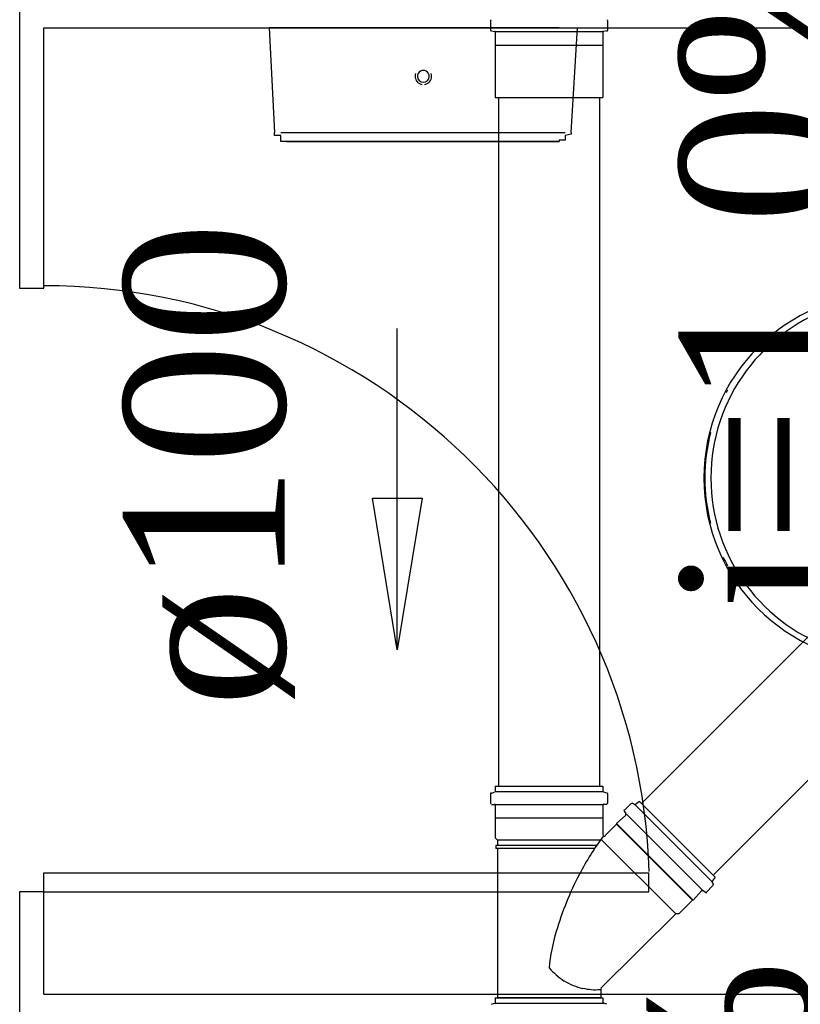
# Model space of a CAD drawing. Header units: millimetres. Extents: x 335 to 739279, y -1 to 84.
# Tile 96 of 244: x 387.46 to 388.49, y 18.41 to 19.7. Entities that reach past the tile are written whole.
import ezdxf

# ---------------------------------------------------------------- set-up
doc = ezdxf.new("R2010")
doc.units = ezdxf.units.MM
doc.header["$MEASUREMENT"] = 0
for name, color, linetype, lineweight in [('Simbolos', 1, 'Continuous', 30), ('Simbolos_int', 1, 'Continuous', 30), ('TQ-Sentido tubo', 7, 'Continuous', 20), ('TQ-Seção tubo', 1, 'Continuous', 30), ('TQ-Textos tubo', 7, 'Continuous', 20)]:
    doc.layers.add(name, color=color, linetype=linetype, lineweight=lineweight)
doc.styles.add('TimesNewRoman', font='times.ttf')
doc.dimstyles.get("Standard").update_dxf_attribs({"dimtxt": 0.18, "dimasz": 0.18, "dimexe": 0.18, "dimexo": 0.0625, "dimgap": 0.09, "dimtad": 0, "dimtih": 1, "dimtoh": 1, "dimdec": 4, "dimzin": 0, "dimdsep": 46, "dimtxsty": 'Standard', "dimcen": 0.09, "dimadec": 0, "dimazin": 0, "dimtfac": 1, "dimtdec": 4, "dimtofl": 0, "dimtmove": 0, "dimatfit": 3, "dimfxl": 0, "dimtolj": 1, "dimtzin": 0, "dimarcsym": 0})

msp = doc.modelspace()

# ---------------------------------------------------------------- linework, layer by layer
at = {"color": 7}
for p, q in [((387.4618, 19.8529), (387.4618, 19.3489)), ((387.4938, 19.3489), (387.4938, 19.6919)), ((387.4938, 19.6919), (389.2048, 19.6919)), ((387.7908, 19.6919), (387.7978, 19.5539)), ((387.9938, 19.6919), (387.7908, 19.6919)), ((388.1728, 19.6919), (387.9938, 19.6919)), ((388.1888, 19.5539), (388.1968, 19.6919)), ((387.8058, 19.5539), (387.9938, 19.5539)), ((387.9938, 19.5539), (388.1808, 19.5539)), ((387.4618, 19.3489), (387.4938, 19.3489)), ((387.4938, 18.5789), (388.2908, 18.5789)), ((387.4938, 18.5539), (387.4938, 18.5789)), ((388.2908, 18.5539), (388.2908, 18.5789)), ((387.4618, 18.5539), (387.4618, 18.0399)), ((387.4938, 18.5539), (387.4618, 18.5539)), ((387.4938, 18.4189), (387.4938, 18.5539)), ((387.4938, 18.5539), (388.2908, 18.5539)), ((387.4938, 18.4189), (389.2048, 18.4189))]:
    msp.add_line(p, q, dxfattribs=at)
for points in [[(387.8138, 19.5419), (387.8138, 19.5419), (387.8138, 19.5419), (387.8138, 19.5419), (387.8138, 19.5419), (387.8138, 19.5419), (387.8138, 19.5419), (387.8138, 19.5419), (387.8138, 19.5419), (387.8058, 19.5419), (387.8058, 19.5439), (387.8058, 19.5439), (387.8058, 19.5439), (387.8058, 19.5439), (387.8058, 19.5439), (387.8058, 19.5439), (387.8058, 19.5439), (387.8058, 19.5459), (387.8058, 19.5459), (387.8058, 19.5459), (387.8058, 19.5459), (387.8058, 19.5459), (387.8058, 19.5479), (387.8058, 19.5479), (387.8058, 19.5479), (387.8058, 19.5479), (387.8058, 19.5499), (387.7978, 19.5499), (387.7978, 19.5499), (387.7978, 19.5499), (387.7978, 19.5519), (387.7978, 19.5519), (387.7978, 19.5519), (387.7978, 19.5539), (387.7978, 19.5539), (387.7978, 19.5539)], [(388.1888, 19.5539), (388.1888, 19.5539), (388.1888, 19.5539), (388.1888, 19.5519), (388.1888, 19.5519), (388.1888, 19.5519), (388.1888, 19.5519), (388.1808, 19.5499), (388.1808, 19.5499), (388.1808, 19.5499), (388.1808, 19.5499), (388.1808, 19.5479), (388.1808, 19.5479), (388.1808, 19.5479), (388.1808, 19.5479), (388.1808, 19.5459), (388.1808, 19.5459), (388.1808, 19.5459), (388.1808, 19.5459), (388.1808, 19.5459), (388.1808, 19.5439), (388.1808, 19.5439), (388.1808, 19.5439), (388.1808, 19.5439), (388.1808, 19.5439), (388.1808, 19.5439), (388.1728, 19.5439), (388.1728, 19.5439), (388.1728, 19.5419), (388.1728, 19.5419), (388.1728, 19.5419), (388.1728, 19.5419), (388.1728, 19.5419), (388.1728, 19.5419), (388.1728, 19.5419), (388.1728, 19.5419)], [(387.9938, 19.5419), (387.9858, 19.5419), (387.9778, 19.5419), (387.9698, 19.5419), (387.9618, 19.5419), (387.9548, 19.5419), (387.9548, 19.5419), (387.9468, 19.5419), (387.9388, 19.5419), (387.9308, 19.5419), (387.9228, 19.5419), (387.9158, 19.5419), (387.9078, 19.5419), (387.9078, 19.5419), (387.8998, 19.5419), (387.8918, 19.5419), (387.8838, 19.5419), (387.8838, 19.5419), (387.8758, 19.5419), (387.8688, 19.5419), (387.8688, 19.5419), (387.8608, 19.5419), (387.8528, 19.5419), (387.8528, 19.5419), (387.8448, 19.5419), (387.8448, 19.5419), (387.8368, 19.5419), (387.8368, 19.5419), (387.8298, 19.5419), (387.8298, 19.5419), (387.8298, 19.5419), (387.8218, 19.5419), (387.8218, 19.5419), (387.8218, 19.5419), (387.8218, 19.5419), (387.8138, 19.5419), (387.8138, 19.5419), (387.8138, 19.5419), (387.8138, 19.5419), (387.8138, 19.5419), (387.8138, 19.5419)], [(387.8138, 19.5419), (387.8138, 19.5419), (387.8138, 19.5419), (387.8138, 19.5419), (387.8138, 19.5419), (387.8218, 19.5419), (387.8218, 19.5419), (387.8218, 19.5419), (387.8218, 19.5419), (387.8298, 19.5419), (387.8298, 19.5419), (387.8298, 19.5419), (387.8368, 19.5419), (387.8368, 19.5419), (387.8448, 19.5419), (387.8448, 19.5419), (387.8528, 19.5419), (387.8528, 19.5419), (387.8608, 19.5419), (387.8608, 19.5419), (387.8688, 19.5419), (387.8758, 19.5419), (387.8758, 19.5419), (387.8838, 19.5419), (387.8918, 19.5419), (387.8998, 19.5419), (387.8998, 19.5419), (387.9078, 19.5419), (387.9158, 19.5419), (387.9228, 19.5419), (387.9308, 19.5419), (387.9388, 19.5419), (387.9388, 19.5419), (387.9468, 19.5419), (387.9548, 19.5419), (387.9618, 19.5419), (387.9698, 19.5419), (387.9778, 19.5419), (387.9858, 19.5419), (387.9938, 19.5419), (387.9938, 19.5419)], [(387.9938, 19.5419), (388.0008, 19.5419), (388.0088, 19.5419), (388.0168, 19.5419), (388.0248, 19.5419), (388.0248, 19.5419), (388.0328, 19.5419), (388.0408, 19.5419), (388.0478, 19.5419), (388.0558, 19.5419), (388.0638, 19.5419), (388.0718, 19.5419), (388.0798, 19.5419), (388.0798, 19.5419), (388.0868, 19.5419), (388.0948, 19.5419), (388.1028, 19.5419), (388.1028, 19.5419), (388.1108, 19.5419), (388.1188, 19.5419), (388.1188, 19.5419), (388.1258, 19.5419), (388.1338, 19.5419), (388.1338, 19.5419), (388.1418, 19.5419), (388.1418, 19.5419), (388.1498, 19.5419), (388.1498, 19.5419), (388.1578, 19.5419), (388.1578, 19.5419), (388.1578, 19.5419), (388.1658, 19.5419), (388.1658, 19.5419), (388.1658, 19.5419), (388.1658, 19.5419), (388.1658, 19.5419), (388.1728, 19.5419), (388.1728, 19.5419), (388.1728, 19.5419), (388.1728, 19.5419), (388.1728, 19.5419)], [(388.1728, 19.5419), (388.1728, 19.5419), (388.1728, 19.5419), (388.1728, 19.5419), (388.1728, 19.5419), (388.1658, 19.5419), (388.1658, 19.5419), (388.1658, 19.5419), (388.1658, 19.5419), (388.1578, 19.5419), (388.1578, 19.5419), (388.1578, 19.5419), (388.1498, 19.5419), (388.1498, 19.5419), (388.1418, 19.5419), (388.1418, 19.5419), (388.1338, 19.5419), (388.1338, 19.5419), (388.1258, 19.5419), (388.1258, 19.5419), (388.1188, 19.5419), (388.1108, 19.5419), (388.1108, 19.5419), (388.1028, 19.5419), (388.0948, 19.5419), (388.0868, 19.5419), (388.0868, 19.5419), (388.0798, 19.5419), (388.0718, 19.5419), (388.0638, 19.5419), (388.0558, 19.5419), (388.0478, 19.5419), (388.0478, 19.5419), (388.0408, 19.5419), (388.0328, 19.5419), (388.0248, 19.5419), (388.0168, 19.5419), (388.0088, 19.5419), (388.0008, 19.5419), (387.9938, 19.5419)]]:
    msp.add_lwpolyline(points, dxfattribs=at)
for centre, radius, start, end in [((387.9938, 19.6279), 0.0108, 160.104, 180.051), ((387.9938, 19.6279), 0.0108, 180.051, 262.154), ((387.9938, 19.6279), 0.00782, 0.0506, 180.051), ((387.9938, 19.6279), 0.00782, 180.051, 0.0506), ((387.9938, 19.6279), 0.0108, 277.948, 0.0506), ((387.9938, 19.6279), 0.0108, 0.0506, 19.9973), ((387.4938, 18.5539), 0.7982, 1.9048, 90)]:
    msp.add_arc(centre, radius, start, end, dxfattribs=at)
at = {"color": 8}
for centre, radius, start, end in [((388.6068, 19.0989), 0.2433, 90, 270), ((388.6098, 19.0989), 0.2371, 107.022, 252.978), ((388.6018, 19.0989), 0.2371, 150.809, 151.747), ((388.6018, 19.0989), 0.2371, 165.404, 194.596), ((388.6018, 19.0989), 0.2371, 206.159, 209.191)]:
    msp.add_arc(centre, radius, start, end, dxfattribs=at)
at = {"layer": 'Simbolos'}
for p, q in [((388.0825, 19.7009), (388.0825, 19.6889)), ((388.2365, 19.7009), (388.2365, 19.6889)), ((388.0835, 19.6879), (388.0875, 19.6869)), ((388.0885, 19.6859), (388.0885, 19.6699)), ((388.2305, 19.6859), (388.2305, 19.6699)), ((388.2355, 19.6879), (388.2315, 19.6869)), ((388.0885, 19.6699), (388.0885, 19.6689)), ((388.0885, 19.6689), (388.0885, 19.5999)), ((388.2305, 19.6699), (388.2305, 19.6689)), ((388.2305, 19.6689), (388.2305, 19.5999)), ((388.0885, 18.6929), (388.0885, 18.6869)), ((388.0885, 18.6929), (388.2305, 18.6929)), ((388.2305, 18.6929), (388.2305, 18.6869)), ((388.0825, 18.6829), (388.0825, 18.6709)), ((388.0835, 18.6839), (388.0875, 18.6849)), ((388.2355, 18.6839), (388.2315, 18.6849)), ((388.2365, 18.6829), (388.2365, 18.6709)), ((388.0835, 18.6689), (388.0875, 18.6689)), ((388.0885, 18.6679), (388.0885, 18.6509)), ((388.2305, 18.6679), (388.2305, 18.6509)), ((388.2355, 18.6689), (388.2315, 18.6689)), ((388.2675, 18.6699), (388.2585, 18.6609)), ((388.2685, 18.6709), (388.2725, 18.6689)), ((388.2785, 18.6729), (388.2735, 18.6689)), ((388.2785, 18.6729), (388.3785, 18.5729)), ((388.0885, 18.6509), (388.0885, 18.6249)), ((388.2305, 18.6509), (388.2305, 18.6289)), ((388.2605, 18.6549), (388.2485, 18.6439)), ((388.2585, 18.6599), (388.2605, 18.6569)), ((388.2485, 18.6429), (388.2335, 18.6279)), ((388.2485, 18.6439), (388.2485, 18.6429)), ((388.0885, 18.6249), (388.0915, 18.6219)), ((388.0895, 18.6149), (388.0895, 18.6109)), ((388.0915, 18.6149), (388.0895, 18.6149)), ((388.0915, 18.6219), (388.0915, 18.6149)), ((388.0915, 18.6109), (388.0895, 18.6109)), ((388.0915, 18.6109), (388.0915, 18.4139)), ((388.3755, 18.5619), (388.3665, 18.5529)), ((388.3785, 18.5729), (388.3745, 18.5679)), ((388.3765, 18.5629), (388.3745, 18.5669)), ((388.3605, 18.5549), (388.3495, 18.5429)), ((388.3655, 18.5529), (388.3625, 18.5549)), ((388.3485, 18.5429), (388.3305, 18.5249)), ((388.3495, 18.5429), (388.3485, 18.5429)), ((388.3265, 18.5249), (388.2275, 18.4269)), ((388.3305, 18.5249), (388.3265, 18.5249)), ((388.2275, 18.4249), (388.2275, 18.4139)), ((388.0835, 18.4059), (388.0875, 18.4069)), ((388.0885, 18.4139), (388.0885, 18.4079)), ((388.0885, 18.4139), (388.2305, 18.4139)), ((388.2305, 18.4139), (388.2305, 18.4079)), ((388.2355, 18.4059), (388.2315, 18.4069))]:
    msp.add_line(p, q, dxfattribs=at)
for centre, radius, start, end in [((388.0835, 19.7009), 0.00133, 105, 180), ((388.2355, 19.7009), 0.00133, 0, 75), ((388.0835, 19.6889), 0.00133, 180, 265), ((388.2355, 19.6889), 0.00133, 275, 0), ((388.0875, 19.6859), 0.00133, 0, 85), ((388.2315, 19.6859), 0.00133, 95, 180), ((388.0835, 18.6829), 0.00133, 105, 180), ((388.0875, 18.6869), 0.00133, 285, 0), ((388.2315, 18.6869), 0.00133, 180, 255), ((388.2355, 18.6829), 0.00133, 0, 75), ((388.0835, 18.6709), 0.00133, 180, 265), ((388.0875, 18.6679), 0.00133, 0, 85), ((388.2315, 18.6679), 0.00133, 95, 180), ((388.2355, 18.6709), 0.00133, 275, 0), ((388.2685, 18.6689), 0.00133, 60, 135), ((388.2725, 18.6699), 0.00133, 240, 315), ((388.2595, 18.6609), 0.00133, 135, 220), ((388.2595, 18.6559), 0.00133, 315, 40), ((388.5645, 18.3849), 0.4124, 143.944, 152.26), ((388.2325, 18.6289), 0.002, 180, 315), ((388.5645, 18.3849), 0.4124, 152.26, 163.567), ((388.3755, 18.5669), 0.00133, 135, 210), ((388.3745, 18.5629), 0.00133, 315, 30), ((388.3615, 18.5539), 0.00133, 50, 135), ((388.3665, 18.5539), 0.00133, 230, 315), ((388.4115, 18.4299), 0.2531, 163.538, 174.586), ((388.2325, 18.5169), 0.0965, 220.978, 236.696), ((388.2255, 18.5139), 0.0902, 239.267, 255.897), ((388.2205, 18.4929), 0.0681, 255.897, 275.062), ((388.2085, 18.5179), 0.0946, 280.571, 281.278), ((388.2295, 18.4249), 0.002, 135, 180), ((388.0875, 18.4079), 0.00133, 285, 0), ((388.2315, 18.4079), 0.00133, 180, 255)]:
    msp.add_arc(centre, radius, start, end, dxfattribs=at)
at = {"layer": 'Simbolos_int'}
for p, q in [((388.0885, 19.6869), (388.2305, 19.6869)), ((388.0885, 19.6689), (388.2305, 19.6689)), ((388.0885, 19.5999), (388.2305, 19.5999)), ((388.0885, 18.6859), (388.2305, 18.6859)), ((388.0885, 18.6689), (388.2305, 18.6689)), ((388.2735, 18.6679), (388.3735, 18.5679)), ((388.2305, 18.6509), (388.0885, 18.6509)), ((388.2615, 18.6559), (388.3615, 18.5559)), ((388.3495, 18.5429), (388.2485, 18.6439)), ((388.3485, 18.5429), (388.2485, 18.6429)), ((388.2265, 18.6219), (388.0915, 18.6219)), ((388.2215, 18.6149), (388.0915, 18.6149)), ((388.3265, 18.5249), (388.2275, 18.6229)), ((388.2185, 18.6109), (388.0915, 18.6109)), ((388.0885, 18.4069), (388.2305, 18.4069)), ((388.2275, 18.4139), (388.0915, 18.4139))]:
    msp.add_line(p, q, dxfattribs=at)
at = {"layer": 'TQ-Seção tubo'}
for p, q in [((388.0928, 19.5999), (388.0928, 18.6929)), ((388.2261, 19.5999), (388.2261, 18.6929)), ((388.6314, 19.0201), (388.2813, 18.6701)), ((388.7256, 18.9258), (388.3756, 18.5758))]:
    msp.add_line(p, q, dxfattribs=at)

# ---------------------------------------------------------------- texts
at = {"layer": 'TQ-Textos tubo', "char_height": 0.2118, "attachment_point": 8, "rotation": 90.0002, "line_spacing_factor": 0.798, "style": 'TimesNewRoman'}
for s, insert, width in [('i=1.0%', (388.5481, 19.3922), 1.74329), ('ø100', (387.8245, 19.1164), 1.195068), ('i=1.0%', (388.5074, 17.9965), 1.74329)]:
    msp.add_mtext(s, dxfattribs=dict(at, insert=insert, width=width))

# ---------------------------------------------------------------- leaders
at = {"layer": 'TQ-Sentido tubo'}
msp.add_leader([(387.9595, 18.8724), (387.9595, 19.296)], dimstyle='Standard', override={"dimasz": 0.2, "dimldrblk": 'CLOSED'}, dxfattribs=at)

doc.saveas('drawing.dxf')
